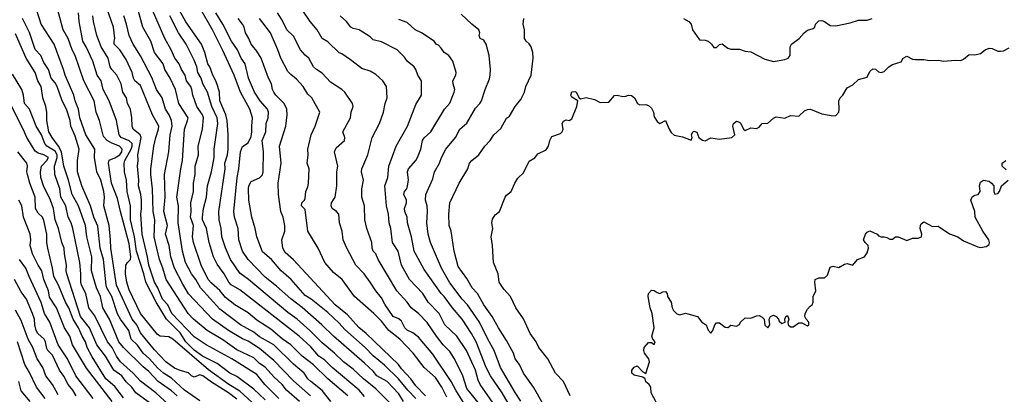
# Model space of a CAD drawing. Header units: metres. Extents: x -51132 to -49532, y -231222 to -229437.
# Tile 61 of 256: x -50578 to -50404, y -230840 to -230774. Entities that reach past the tile are written whole.
import ezdxf

# ---------------------------------------------------------------- set-up
doc = ezdxf.new("R2010")
doc.units = ezdxf.units.M
doc.layers.add('CONTOUR_INDEX', color=1, linetype='Continuous')
doc.layers.add('CONTOUR_INTER', color=3, linetype='Continuous')

msp = doc.modelspace()

# ---------------------------------------------------------------- linework, layer by layer
at = {"layer": 'CONTOUR_INDEX'}
for points, elevation in [([(-50511.88, -230842.26), (-50515.08, -230839.03), (-50517.28, -230837.26), (-50519.08, -230835.57), (-50520.81, -230834.26), (-50522.36, -230832.76), (-50524.58, -230830.93), (-50526.73, -230828.76), (-50528.95, -230826.76), (-50530.58, -230825.59), (-50537.54, -230819.76), (-50539.08, -230818.63), (-50540.72, -230816.26), (-50541.58, -230814.2), (-50542.22, -230812.26), (-50542.34, -230810.76), (-50542.71, -230809.26), (-50542.75, -230807.76), (-50541.67, -230800.26), (-50541.68, -230799.26), (-50541.22, -230797.76), (-50541.1, -230796.76), (-50541.14, -230794.26), (-50541.32, -230791.76), (-50541.52, -230790.76), (-50542.58, -230788.29), (-50542.65, -230786.76), (-50542.91, -230785.76), (-50543.26, -230784.76), (-50543.81, -230783.76), (-50544.32, -230782.26), (-50544.68, -230781.76), (-50545.21, -230779.76), (-50545.83, -230778.26), (-50548.58, -230774.35), (-50550.3, -230771.26)], 70), ([(-50528.58, -230841.25), (-50530.87, -230839.26), (-50531.59, -230838.26), (-50533.08, -230836.93), (-50534.58, -230835.23), (-50535.58, -230834.6), (-50536.58, -230833.59), (-50539.58, -230832.14), (-50542.08, -230830.39), (-50544.82, -230828.76), (-50547.23, -230826.76), (-50548.14, -230825.76), (-50552.06, -230819.76), (-50552.6, -230817.76), (-50553.2, -230816.26), (-50554.13, -230812.26), (-50554.05, -230809.26), (-50554.32, -230807.76), (-50554.47, -230803.76), (-50554.74, -230801.26), (-50554.75, -230800.26), (-50554.19, -230796.26), (-50553.86, -230794.76), (-50553.36, -230793.26), (-50553.34, -230792.76), (-50554.47, -230790.76), (-50556.58, -230785.57), (-50557.58, -230784.72), (-50557.81, -230784.26), (-50558, -230783.26), (-50559.08, -230780.98), (-50560.21, -230779.26), (-50561.21, -230778.26), (-50561.22, -230777.76), (-50561.05, -230777.26), (-50561.33, -230775.26), (-50562.56, -230771.76)], 65), ([(-50498.57, -230843.26), (-50501.03, -230839.26), (-50501.82, -230837.76), (-50505.08, -230832.93), (-50507.58, -230829.91), (-50508.58, -230829.17), (-50509.58, -230828.72), (-50510.01, -230828.26), (-50510.58, -230827.09), (-50511.08, -230826.72), (-50512.08, -230826.28), (-50513.48, -230824.26), (-50514.08, -230823.02), (-50515.09, -230821.76), (-50516.08, -230820.23), (-50517.18, -230818.76), (-50518.61, -230817.26), (-50520.21, -230814.26), (-50520.86, -230812.76), (-50521.06, -230811.26), (-50521.49, -230809.76), (-50521.64, -230808.26), (-50522.06, -230807.76), (-50522.77, -230807.26), (-50522.98, -230806.76), (-50522.93, -230806.26), (-50522.27, -230805.26), (-50521.96, -230803.26), (-50521.97, -230800.76), (-50521.8, -230799.76), (-50522.4, -230797.26), (-50522.08, -230796.54), (-50520.6, -230795.26), (-50520.56, -230794.76), (-50520.9, -230793.76), (-50519.59, -230791.26), (-50519.43, -230790.26), (-50519.1, -230789.26), (-50519.23, -230788.76), (-50520.58, -230786.75), (-50521.08, -230786.27), (-50523.08, -230785), (-50524.58, -230783.39), (-50525.58, -230782.76), (-50526.07, -230782.26), (-50526.9, -230780.76), (-50527.58, -230780.2), (-50528.37, -230779.26), (-50529.58, -230776.85), (-50530.81, -230775.76), (-50531.58, -230774.06), (-50532.42, -230772.76)], 75), ([(-50546.08, -230841.16), (-50548.82, -230839.26), (-50551.08, -230837.14), (-50552.5, -230836.26), (-50553.58, -230835.36), (-50554.96, -230833.76), (-50556.1, -230832.76), (-50557.08, -230831.34), (-50558.18, -230830.26), (-50558.63, -230828.76), (-50560.07, -230826.76), (-50560.58, -230825.8), (-50561.59, -230822.76), (-50562.46, -230821.26), (-50562.62, -230820.76), (-50563.07, -230816.26), (-50563.64, -230814.26), (-50564.08, -230810.34), (-50564.77, -230808.76), (-50565.35, -230806.76), (-50566.91, -230803.26), (-50567.64, -230800.76), (-50567.63, -230798.76), (-50567.38, -230796.76), (-50568.08, -230794.51), (-50568.81, -230792.76), (-50568.97, -230791.76), (-50569.61, -230789.76), (-50570.36, -230788.26), (-50571.23, -230785.76), (-50571.58, -230785.08), (-50572.28, -230784.26), (-50572.77, -230782.76), (-50573.58, -230781.49), (-50574.09, -230780.26), (-50575.08, -230779.2), (-50576.08, -230776.23), (-50577.32, -230773.76)], 60), ([(-50485.61, -230841.76), (-50487.34, -230838.76), (-50489.08, -230836.26), (-50489.81, -230834.76), (-50490.54, -230833.76), (-50490.87, -230832.76), (-50492.08, -230830.51), (-50493.52, -230828.26), (-50494.59, -230826.26), (-50496.08, -230824.22), (-50497.22, -230822.26), (-50498.13, -230821.26), (-50499.08, -230819.6), (-50500.58, -230817.49), (-50501.32, -230814.76), (-50501.85, -230811.26), (-50502.18, -230810.26), (-50502.24, -230808.26), (-50502.06, -230806.26), (-50500.44, -230802.76), (-50498.9, -230800.26), (-50498.58, -230799.25), (-50498.18, -230798.76), (-50496.99, -230797.76), (-50495.88, -230796.26), (-50494.96, -230795.26), (-50494.34, -230794.26), (-50493.08, -230793.16), (-50492.08, -230791.31), (-50491.58, -230790.95), (-50490.58, -230789.28), (-50489.58, -230788.05), (-50488.91, -230786.76), (-50488.66, -230785.76), (-50487.76, -230783.76), (-50487.39, -230780.76), (-50487.45, -230779.76), (-50487.74, -230778.76), (-50488.08, -230778.21), (-50488.65, -230777.76), (-50488.9, -230777.26), (-50488.95, -230775.76), (-50489.18, -230774.76), (-50489.04, -230773.76)], 80), ([(-50460.93, -230773.76), (-50459.98, -230774.26), (-50459.59, -230774.76), (-50459.31, -230775.76), (-50458.08, -230777.49), (-50457.08, -230777.57), (-50456.58, -230777.73), (-50455.97, -230778.26), (-50455.58, -230778.84), (-50455.08, -230778.88), (-50454.58, -230778.34), (-50454.08, -230778.23), (-50453.08, -230778.97), (-50452.58, -230779.18), (-50451.08, -230779.16), (-50450.08, -230779.52), (-50449.08, -230779.63), (-50446.58, -230780.9), (-50445.08, -230781.36), (-50443.08, -230780.98), (-50442.47, -230780.76), (-50442.14, -230780.26), (-50442.15, -230778.76), (-50441.88, -230778.26), (-50440.56, -230777.26), (-50439.69, -230776.26), (-50439.08, -230775.8), (-50438.08, -230775.49), (-50437.76, -230775.26), (-50437.65, -230774.76), (-50437.08, -230774.14), (-50436.58, -230774.1), (-50436.1, -230774.26), (-50435.08, -230774.97), (-50434.08, -230775.02), (-50431.58, -230774.51), (-50430.08, -230774.02), (-50428.58, -230774.07), (-50427.7, -230773.76)], 80), ([(-50561.56, -230841.26), (-50566.08, -230835.38), (-50568.51, -230831.26), (-50569.03, -230829.76), (-50569.96, -230828.26), (-50571.37, -230824.76), (-50572.58, -230822.86), (-50572.78, -230821.76), (-50573.59, -230819.76), (-50573.95, -230818.26), (-50574.59, -230817.26), (-50575.56, -230815.26), (-50575.98, -230813.76), (-50575.86, -230812.76), (-50575.99, -230811.76), (-50577.19, -230808.76), (-50577.44, -230806.76), (-50577.98, -230805.76)], 55), ([(-50575.99, -230841.26), (-50577.58, -230839.42), (-50578, -230837.76)], 50)]:
    msp.add_lwpolyline(points, dxfattribs=dict(at, elevation=elevation))
at = {"layer": 'CONTOUR_INTER'}
for points, elevation in [([(-50539.58, -230840.85), (-50541.08, -230839.72), (-50544.08, -230837.88), (-50545.58, -230836.75), (-50546.08, -230836.59), (-50547.08, -230836.99), (-50547.58, -230836.75), (-50548.08, -230836.2), (-50549.58, -230835.82), (-50550.58, -230835.37), (-50552.08, -230834.31), (-50554.08, -230832.18), (-50556.58, -230829.16), (-50557.2, -230827.76), (-50558.01, -230826.76), (-50560.81, -230820.76), (-50561.8, -230814.26), (-50561.82, -230812.76), (-50562.08, -230810.26), (-50563.03, -230806.76), (-50562.91, -230805.26), (-50563, -230804.26), (-50563.52, -230802.26), (-50564.23, -230800.76), (-50564.68, -230798.26), (-50564.6, -230796.76), (-50566.17, -230794.26), (-50567.24, -230791.26), (-50567.48, -230789.76), (-50568.06, -230788.26), (-50568.28, -230787.26), (-50569.83, -230783.76), (-50570.09, -230782.76), (-50571.78, -230778.26), (-50574.05, -230774.76), (-50576.43, -230767.26)], 61), ([(-50535.48, -230842.76), (-50539.08, -230839.47), (-50541, -230838.26), (-50544.58, -230835.71), (-50550.88, -230830.26), (-50551.58, -230829.89), (-50553.08, -230829.78), (-50553.58, -230829.49), (-50556.53, -230825.76), (-50558.58, -230821.61), (-50558.99, -230820.26), (-50559.19, -230818.76), (-50559.13, -230817.26), (-50558.83, -230816.76), (-50558.31, -230816.26), (-50558.27, -230815.76), (-50558.58, -230813.46), (-50560.1, -230807.76), (-50560.58, -230805.46), (-50561.64, -230802.76), (-50562.19, -230799.26), (-50562.08, -230798.73), (-50561.08, -230798.31), (-50560.22, -230797.76), (-50559.86, -230797.26), (-50559.77, -230796.76), (-50560.24, -230796.26), (-50561.58, -230795.75), (-50562.43, -230795.26), (-50563.08, -230794.55), (-50563.76, -230791.76), (-50564.36, -230790.26), (-50564.69, -230788.26), (-50566.52, -230784.76), (-50568.08, -230780.26), (-50568.62, -230779.26), (-50569.3, -230777.26), (-50570.16, -230775.76), (-50571.13, -230772.26)], 62), ([(-50534.58, -230840.98), (-50536.58, -230839.11), (-50539.58, -230836.87), (-50540.83, -230836.26), (-50543.08, -230834.6), (-50545.62, -230833.26), (-50547.08, -230832.22), (-50548.58, -230830.73), (-50549.58, -230829.17), (-50551.96, -230826.76), (-50553.81, -230823.76), (-50555.64, -230820.26), (-50555.98, -230818.76), (-50557.26, -230814.76), (-50557.6, -230812.26), (-50558.33, -230809.26), (-50558.33, -230806.76), (-50558.89, -230804.26), (-50559.01, -230802.26), (-50559.36, -230800.76), (-50559.42, -230799.26), (-50559.32, -230798.76), (-50558.22, -230796.76), (-50558.05, -230796.26), (-50558.05, -230795.76), (-50558.58, -230795.3), (-50559.94, -230794.76), (-50560.29, -230794.26), (-50560.79, -230791.76), (-50562.08, -230788.26), (-50563.15, -230786.26), (-50563.46, -230784.76), (-50564.17, -230783.76), (-50564.97, -230781.26), (-50566.12, -230778.76), (-50566.71, -230777.76), (-50567.35, -230774.26), (-50567.5, -230772.76)], 63), ([(-50532.2, -230840.76), (-50534.65, -230838.26), (-50536.08, -230836.53), (-50540.45, -230833.76), (-50545.01, -230831.26), (-50547.08, -230829.85), (-50551.06, -230825.76), (-50551.77, -230824.26), (-50552.67, -230823.26), (-50553.48, -230821.26), (-50554.07, -230820.26), (-50555.09, -230817.26), (-50555.3, -230815.76), (-50556.24, -230811.76), (-50556.5, -230808.26), (-50556.37, -230807.26), (-50556.4, -230805.76), (-50556.51, -230804.76), (-50556.9, -230803.26), (-50556.85, -230802.26), (-50557.1, -230799.76), (-50556.97, -230798.76), (-50557.04, -230797.76), (-50556.46, -230794.76), (-50556.62, -230794.26), (-50557.82, -230793.26), (-50558.04, -230792.76), (-50558.06, -230791.26), (-50558.31, -230789.76), (-50558.82, -230788.76), (-50559.02, -230787.76), (-50559.66, -230786.76), (-50559.94, -230785.26), (-50560.75, -230783.76), (-50561.62, -230782.76), (-50561.9, -230782.26), (-50562.24, -230780.76), (-50563.49, -230778.76), (-50564.27, -230776.76), (-50564.86, -230774.26), (-50564.94, -230773.26)], 64), ([(-50526.62, -230840.26), (-50529.58, -230837.61), (-50533.08, -230834.04), (-50535.58, -230831.91), (-50537.58, -230830.66), (-50538.58, -230830.21), (-50541.08, -230828.77), (-50543.86, -230826.76), (-50548.08, -230822.31), (-50549.08, -230820.6), (-50550.55, -230817.76), (-50551.21, -230815.76), (-50551.51, -230813.76), (-50552.17, -230811.76), (-50551.81, -230810.26), (-50552.42, -230807.76), (-50552.19, -230805.26), (-50552.31, -230801.26), (-50551.59, -230797.26), (-50551.35, -230794.26), (-50550.97, -230792.76), (-50551.09, -230791.76), (-50551.51, -230790.76), (-50552.18, -230789.76), (-50552.74, -230787.76), (-50553.74, -230786.26), (-50554.58, -230784.13), (-50556.58, -230780.31), (-50557.87, -230778.26), (-50558.58, -230776.76), (-50559.02, -230774.76), (-50559.5, -230773.26)], 66), ([(-50523.06, -230841.26), (-50524.58, -230839.35), (-50526.58, -230837.73), (-50527.07, -230837.26), (-50527.71, -230836.26), (-50529.58, -230834.68), (-50533.08, -230831.31), (-50535.58, -230829.88), (-50536.58, -230829.04), (-50538.93, -230827.76), (-50542.58, -230825.02), (-50546.01, -230821.26), (-50546.83, -230819.76), (-50547.6, -230818.76), (-50548.64, -230816.76), (-50549.18, -230814.76), (-50549.95, -230809.76), (-50549.88, -230806.76), (-50550.14, -230805.26), (-50549.48, -230800.26), (-50549.14, -230798.76), (-50548.83, -230793.26), (-50548.25, -230791.76), (-50548.17, -230791.26), (-50549.81, -230788.76), (-50550.37, -230786.26), (-50551.34, -230784.26), (-50552.26, -230782.76), (-50552.58, -230781.76), (-50554.08, -230779.77), (-50554.75, -230777.76), (-50556.12, -230775.26), (-50556.95, -230772.26)], 67), ([(-50520.01, -230840.26), (-50523.58, -230837.3), (-50526.08, -230834.82), (-50528.06, -230833.26), (-50530.07, -230831.26), (-50531.58, -230830.21), (-50533.58, -230828.52), (-50536.08, -230826.91), (-50537.58, -230825.66), (-50539.92, -230824.26), (-50541.58, -230822.95), (-50542.58, -230821.73), (-50544.08, -230820.44), (-50544.61, -230819.76), (-50545.87, -230817.26), (-50547.2, -230813.26), (-50547.38, -230812.26), (-50547.25, -230810.26), (-50547.77, -230808.76), (-50547.62, -230807.76), (-50547.69, -230806.26), (-50547.25, -230804.26), (-50547.22, -230802.76), (-50546.91, -230801.26), (-50546.95, -230799.76), (-50546.34, -230797.76), (-50546.38, -230796.26), (-50545.66, -230793.26), (-50545.45, -230791.26), (-50545.62, -230790.76), (-50546.65, -230789.26), (-50547.36, -230787.26), (-50547.51, -230786.26), (-50547.72, -230785.76), (-50548.46, -230784.76), (-50548.7, -230783.76), (-50549.33, -230782.76), (-50549.76, -230781.76), (-50550.52, -230780.76), (-50551.18, -230779.26), (-50552.3, -230777.26), (-50554.42, -230772.26)], 68), ([(-50517.08, -230840.41), (-50518.03, -230839.26), (-50522.77, -230835.26), (-50524.08, -230833.99), (-50525.13, -230833.26), (-50526.58, -230831.66), (-50528.62, -230829.76), (-50539.08, -230821.57), (-50540.58, -230820.72), (-50541.01, -230820.26), (-50541.83, -230818.76), (-50543.08, -230817.08), (-50543.68, -230815.76), (-50544.46, -230813.26), (-50544.96, -230810.76), (-50545.61, -230809.26), (-50545.64, -230808.76), (-50545.48, -230807.26), (-50544.93, -230805.26), (-50544.76, -230803.26), (-50544.06, -230800.76), (-50543.56, -230798.26), (-50543.57, -230796.76), (-50542.95, -230792.26), (-50543.05, -230791.26), (-50544.01, -230789.26), (-50544.76, -230786.76), (-50545.55, -230785.26), (-50545.86, -230784.26), (-50546.45, -230783.26), (-50546.63, -230782.26), (-50547.08, -230781.12), (-50548.54, -230778.26), (-50549.87, -230776.26), (-50551.37, -230773.26)], 69), ([(-50510.21, -230841.26), (-50511.08, -230839.94), (-50513.11, -230837.76), (-50514.91, -230836.76), (-50515.58, -230835.9), (-50517.08, -230834.49), (-50522.58, -230829.77), (-50524.6, -230827.76), (-50528.08, -230824.71), (-50530.08, -230823.19), (-50532.58, -230820.92), (-50534.58, -230819.37), (-50537.61, -230816.26), (-50538.61, -230814.76), (-50539.24, -230812.76), (-50539.35, -230810.76), (-50539.98, -230808.76), (-50540.09, -230807.76), (-50539.51, -230801.76), (-50539.23, -230800.26), (-50538.96, -230797.26), (-50538.58, -230796.29), (-50537.58, -230795.7), (-50537.08, -230794.53), (-50536.92, -230793.76), (-50536.96, -230792.76), (-50536.83, -230791.26), (-50537.3, -230789.76), (-50538.93, -230786.76), (-50540.06, -230783.76), (-50542.09, -230779.26), (-50543.9, -230775.76), (-50546.19, -230771.76)], 71), ([(-50508.08, -230840.72), (-50509.47, -230839.26), (-50511.12, -230837.26), (-50513.58, -230834.85), (-50515.58, -230833.24), (-50517, -230831.76), (-50520.58, -230828.58), (-50521.58, -230827.45), (-50523.58, -230825.61), (-50526.48, -230823.26), (-50527.58, -230822.56), (-50530, -230819.76), (-50531.8, -230818.26), (-50533.48, -230816.26), (-50535.08, -230814.86), (-50536.06, -230812.26), (-50536.34, -230810.76), (-50536.95, -230808.76), (-50537.48, -230805.76), (-50537.51, -230803.76), (-50537.45, -230803.26), (-50537.08, -230802.51), (-50535.58, -230801.87), (-50535.08, -230801.29), (-50534.93, -230800.76), (-50534.92, -230797.26), (-50535.13, -230795.26), (-50534.49, -230793.76), (-50534.44, -230792.26), (-50534.08, -230791.26), (-50534.01, -230790.26), (-50534.21, -230789.76), (-50535.5, -230788.26), (-50536.48, -230786.76), (-50537.54, -230784.26), (-50538.14, -230781.76), (-50538.8, -230780.76), (-50539.46, -230779.26), (-50540.53, -230777.76), (-50542.05, -230774.76), (-50543.31, -230772.76)], 72), ([(-50496.85, -230841.76), (-50499.08, -230838.99), (-50499.76, -230836.76), (-50501.27, -230833.76), (-50502.08, -230832.47), (-50503.24, -230831.26), (-50504.42, -230829.76), (-50506.08, -230827.34), (-50507.59, -230825.76), (-50508.9, -230824.76), (-50509.6, -230823.76), (-50511.38, -230821.76), (-50514.67, -230816.26), (-50515.1, -230815.26), (-50515.58, -230814.76), (-50515.77, -230814.26), (-50515.81, -230813.26), (-50516.71, -230810.76), (-50517.07, -230809.26), (-50517.08, -230806.76), (-50517.56, -230805.26), (-50517.6, -230804.76), (-50517.59, -230803.76), (-50517.27, -230802.26), (-50517.61, -230800.76), (-50517.56, -230800.26), (-50516.52, -230797.76), (-50515.77, -230794.76), (-50514.45, -230792.26), (-50513.73, -230790.26), (-50513.46, -230788.76), (-50513.09, -230787.76), (-50513.24, -230785.76), (-50513.86, -230784.76), (-50515.08, -230783.64), (-50516.08, -230783.01), (-50517.58, -230782.57), (-50519.58, -230781.01), (-50521.08, -230780), (-50521.58, -230779.8), (-50523.58, -230777.89), (-50524.58, -230777.26), (-50525.46, -230775.76), (-50526.66, -230774.26), (-50528, -230772.26)], 76), ([(-50493.64, -230842.76), (-50496.72, -230838.26), (-50497.08, -230837.49), (-50497.57, -230835.76), (-50499.14, -230832.26), (-50500.86, -230829.76), (-50502.98, -230827.76), (-50503.98, -230825.76), (-50505.86, -230823.76), (-50506.82, -230822.26), (-50509.19, -230819.76), (-50510.57, -230817.26), (-50511.19, -230814.76), (-50512.17, -230813.26), (-50512.44, -230810.76), (-50512.76, -230809.76), (-50512.89, -230808.26), (-50513.25, -230806.76), (-50513.55, -230803.26), (-50512.99, -230801.76), (-50512.8, -230799.76), (-50511.53, -230796.26), (-50509.54, -230792.76), (-50508.08, -230788.91), (-50507.08, -230787.26), (-50507.08, -230784.74), (-50507.73, -230783.76), (-50508.04, -230782.76), (-50508.36, -230782.26), (-50509.56, -230781.26), (-50510.08, -230780.56), (-50511.36, -230779.26), (-50514.08, -230777.88), (-50515.58, -230777.51), (-50516.08, -230776.99), (-50518.02, -230775.76), (-50519.08, -230775.51), (-50519.52, -230775.26), (-50520.26, -230774.26), (-50521.39, -230773.26)], 77), ([(-50489.58, -230841.21), (-50490.58, -230839.67), (-50493.13, -230835.26), (-50494.27, -230832.26), (-50495.39, -230830.26), (-50496.85, -230827.26), (-50498.95, -230824.26), (-50499.93, -230823.26), (-50502.08, -230820.34), (-50503.53, -230817.76), (-50505.48, -230813.26), (-50505.87, -230811.76), (-50506.15, -230809.76), (-50506.03, -230807.76), (-50506.08, -230806.76), (-50506.34, -230805.76), (-50506.28, -230804.76), (-50505.08, -230801.99), (-50504.79, -230800.76), (-50503.87, -230799.26), (-50503.56, -230798.26), (-50502.78, -230796.76), (-50501.09, -230794.76), (-50500.29, -230793.26), (-50499.08, -230792.22), (-50497.58, -230789.56), (-50496.77, -230788.76), (-50496.47, -230788.26), (-50495.87, -230786.26), (-50495.08, -230784.38), (-50494.96, -230783.76), (-50494.89, -230782.76), (-50495.17, -230780.26), (-50495.65, -230778.26), (-50496.08, -230777.58), (-50496.74, -230777.26), (-50496.93, -230776.76), (-50496.78, -230776.26), (-50496.95, -230775.76), (-50498.22, -230774.76), (-50500.08, -230772.98)], 79), ([(-50506.35, -230840.26), (-50508.08, -230838.53), (-50508.92, -230837.26), (-50510.58, -230835.51), (-50511.11, -230834.76), (-50516.82, -230829.26), (-50518.08, -230828.22), (-50520.08, -230826), (-50522.28, -230824.26), (-50529.58, -230816.28), (-50531.08, -230814.98), (-50531.47, -230814.26), (-50531.65, -230812.76), (-50531.15, -230811.26), (-50531.13, -230810.26), (-50531.44, -230808.76), (-50531.83, -230807.76), (-50532.26, -230804.76), (-50532.32, -230802.76), (-50531.76, -230799.26), (-50532.05, -230796.26), (-50530.94, -230792.76), (-50530.73, -230790.76), (-50530.77, -230789.76), (-50531.28, -230788.76), (-50532.72, -230787.26), (-50533.05, -230786.76), (-50533.3, -230786.26), (-50533.48, -230785.26), (-50534.04, -230784.26), (-50535.33, -230780.76), (-50536.08, -230779.52), (-50537.05, -230778.26), (-50537.46, -230777.26), (-50538.05, -230776.26), (-50538.31, -230775.26), (-50538.57, -230774.76), (-50539.33, -230773.76)], 73), ([(-50502.58, -230840.5), (-50503.46, -230838.76), (-50504.58, -230837.07), (-50506.61, -230835.26), (-50508.55, -230832.76), (-50510.88, -230830.26), (-50512.83, -230828.76), (-50514.08, -230827.14), (-50515.43, -230825.76), (-50518.87, -230822.76), (-50521.05, -230819.76), (-50522.58, -230818.55), (-50524.1, -230816.76), (-50525.28, -230814.26), (-50527.06, -230811.26), (-50527.58, -230807.4), (-50528.19, -230806.76), (-50528.13, -230806.26), (-50527.67, -230805.76), (-50527.58, -230805.47), (-50527.44, -230804.26), (-50527.08, -230803.41), (-50526.98, -230802.76), (-50526.86, -230800.26), (-50527.21, -230799.26), (-50527.02, -230797.76), (-50527.1, -230796.76), (-50526.49, -230794.26), (-50525.8, -230792.76), (-50524.95, -230790.26), (-50526.39, -230787.76), (-50527.08, -230787.12), (-50527.91, -230785.76), (-50529.08, -230784.43), (-50530.08, -230783.65), (-50530.58, -230783.07), (-50531.84, -230780.76), (-50532.35, -230779.26), (-50533.65, -230776.26), (-50535.61, -230773.76)], 74), ([(-50491.39, -230842.26), (-50492.88, -230839.76), (-50494.89, -230836.76), (-50495.67, -230835.26), (-50497.45, -230830.76), (-50498.26, -230829.26), (-50499.88, -230826.76), (-50501.63, -230824.76), (-50503.06, -230822.76), (-50503.58, -230822.24), (-50506.58, -230818), (-50508.34, -230814.76), (-50508.81, -230812.26), (-50509.51, -230809.76), (-50509.57, -230808.76), (-50509.99, -230807.76), (-50510.05, -230807.26), (-50509.71, -230806.26), (-50509.68, -230805.76), (-50510.16, -230804.76), (-50510.05, -230804.26), (-50509.64, -230803.76), (-50509.52, -230803.26), (-50509.36, -230802.26), (-50509.55, -230800.76), (-50509.37, -230800.26), (-50508.08, -230798.79), (-50507.79, -230798.26), (-50507.2, -230796.76), (-50506.9, -230795.26), (-50506.58, -230794.77), (-50505.41, -230793.76), (-50503.03, -230789.76), (-50502.08, -230788.7), (-50501.31, -230786.76), (-50501.18, -230786.26), (-50501.5, -230785.26), (-50501.53, -230784.76), (-50501.01, -230783.76), (-50500.95, -230783.26), (-50501.55, -230781.26), (-50502.27, -230780.26), (-50503.08, -230779.73), (-50503.58, -230778.99), (-50504.08, -230778.46), (-50504.46, -230778.26), (-50504.86, -230777.76), (-50507.08, -230776.28), (-50508.2, -230775.76), (-50509.58, -230774.45), (-50511.08, -230773.9)], 78), ([(-50550.08, -230840.28), (-50551.08, -230839.39), (-50553.47, -230837.76), (-50555.08, -230836.01), (-50556.08, -230835.19), (-50559.58, -230831.77), (-50560.38, -230830.76), (-50562.04, -230826.76), (-50563.18, -230824.76), (-50563.62, -230822.76), (-50564.33, -230821.26), (-50565.19, -230818.26), (-50565.15, -230815.76), (-50565.98, -230812.26), (-50566.23, -230810.26), (-50567.5, -230806.76), (-50568.6, -230804.76), (-50569.24, -230802.26), (-50570.05, -230799.76), (-50570.47, -230797.26), (-50571, -230796.26), (-50572.12, -230794.76), (-50572.69, -230793.76), (-50573.05, -230791.76), (-50573.07, -230790.26), (-50573.25, -230789.26), (-50573.78, -230787.76), (-50574.07, -230785.76), (-50574.62, -230784.76), (-50575.08, -230783.28), (-50576.67, -230780.76), (-50578.58, -230776.45)], 59), ([(-50480.86, -230840.26), (-50482.08, -230837.74), (-50483.49, -230836.26), (-50484.81, -230833.76), (-50486.39, -230831.76), (-50486.84, -230830.76), (-50487.9, -230829.26), (-50489.08, -230826.7), (-50490.44, -230824.76), (-50491.37, -230822.76), (-50492.58, -230821.45), (-50493.36, -230820.26), (-50493.56, -230818.76), (-50494.36, -230816.76), (-50494.53, -230813.76), (-50494.79, -230812.26), (-50494.52, -230810.76), (-50494.66, -230809.76), (-50494.58, -230809.1), (-50494.08, -230808.37), (-50493.32, -230807.76), (-50492.33, -230805.26), (-50492.08, -230804.91), (-50491.25, -230804.26), (-50490.63, -230802.76), (-50490.08, -230801.9), (-50489.08, -230800.95), (-50488.08, -230798.92), (-50487.08, -230798.29), (-50486.58, -230797.6), (-50485.08, -230796.92), (-50484.67, -230796.26), (-50484.44, -230795.26), (-50484.08, -230794.53), (-50482.58, -230794.02), (-50482.28, -230793.76), (-50482.14, -230793.26), (-50482.27, -230792.26), (-50482.08, -230791.84), (-50481.58, -230791.63), (-50481.08, -230791.73), (-50480.58, -230791.44), (-50479.7, -230789.26), (-50479.51, -230788.26), (-50480.58, -230787.65), (-50480.76, -230787.26), (-50480.58, -230786.7), (-50480.08, -230786.6), (-50479.8, -230786.76), (-50479.3, -230787.76), (-50479.08, -230787.92), (-50478.08, -230787.66), (-50476.58, -230788.01), (-50475.58, -230788.55), (-50474.08, -230788.49), (-50473.08, -230787.34), (-50472.58, -230787.29), (-50471.58, -230787.48), (-50471.08, -230787.47), (-50470.58, -230787.28), (-50470.08, -230787.3), (-50469.57, -230787.76), (-50469.01, -230788.76), (-50468.58, -230788.99), (-50467.58, -230788.9), (-50467.08, -230789.11), (-50466.58, -230789.55), (-50466.23, -230790.26), (-50466.08, -230791.06), (-50465.58, -230791.89), (-50465.08, -230792.26), (-50464.07, -230791.76), (-50463.46, -230793.26), (-50463.08, -230793.86), (-50462.58, -230794.3), (-50461.08, -230794.64), (-50459.58, -230795.22), (-50459.37, -230794.76), (-50459.48, -230794.26), (-50459.3, -230793.76), (-50459.08, -230793.61), (-50458.58, -230793.79), (-50458.23, -230794.76), (-50457.58, -230795.23), (-50457.08, -230795.33), (-50456.08, -230794.8), (-50454.58, -230795), (-50452.41, -230794.76), (-50451.87, -230794.26), (-50452.2, -230792.76), (-50452.12, -230792.26), (-50451.58, -230791.83), (-50451.08, -230792.01), (-50450.8, -230792.26), (-50450.34, -230793.26), (-50450.08, -230793.5), (-50449.08, -230793.04), (-50448.08, -230793.12), (-50447.58, -230792.89), (-50447.08, -230792.24), (-50446.08, -230792.21), (-50445.08, -230791.33), (-50444.58, -230791.07), (-50443.08, -230791.3), (-50442.08, -230790.88), (-50440.58, -230790.99), (-50439.58, -230790.03), (-50439.08, -230789.79), (-50438.56, -230789.76), (-50436.58, -230790.54), (-50434.58, -230790.93), (-50434.08, -230790.86), (-50433.58, -230790.27), (-50433.47, -230789.76), (-50433.58, -230788.25), (-50433.35, -230787.76), (-50432.87, -230787.26), (-50432.08, -230785.98), (-50431.08, -230785.43), (-50430.08, -230784.5), (-50428.58, -230784.1), (-50428.08, -230783.1), (-50427.58, -230782.6), (-50427.08, -230782.71), (-50426.58, -230783.14), (-50426.08, -230783.26), (-50425.58, -230783.08), (-50424.75, -230782.26), (-50424.08, -230781.85), (-50422.58, -230781.39), (-50422.2, -230780.76), (-50421.58, -230780.41), (-50420.58, -230780.95), (-50420.08, -230781), (-50418.58, -230780.98), (-50417.58, -230781.16), (-50416.08, -230781.09), (-50415.08, -230781.3), (-50413.08, -230781.08), (-50412.08, -230781.13), (-50411.58, -230780.91), (-50410.58, -230780.11), (-50409.58, -230780.15), (-50408.58, -230779.95), (-50407.8, -230779.26), (-50407.08, -230778.98), (-50406.58, -230779.05), (-50405.58, -230779.51), (-50405.08, -230779.52), (-50404.58, -230779.45), (-50403.58, -230778.92)], 81), ([(-50551.58, -230841.86), (-50553.85, -230839.76), (-50556.58, -230837.69), (-50557.83, -230836.26), (-50560.07, -230834.26), (-50560.79, -230833.26), (-50561.55, -230831.76), (-50562.37, -230830.76), (-50564.58, -230826.17), (-50565.63, -230824.76), (-50566.18, -230822.26), (-50566.97, -230820.76), (-50567.09, -230820.26), (-50567.04, -230818.76), (-50567.22, -230816.76), (-50568.49, -230810.76), (-50568.77, -230809.76), (-50569.28, -230808.76), (-50569.69, -230806.76), (-50570.58, -230805.24), (-50570.78, -230803.76), (-50571.63, -230801.26), (-50571.7, -230799.76), (-50571.22, -230798.26), (-50571.24, -230797.76), (-50571.58, -230797.13), (-50573.08, -230796.27), (-50573.39, -230795.76), (-50574.02, -230794.26), (-50574.91, -230792.76), (-50576.13, -230789.76), (-50576.97, -230788.76), (-50577.15, -230787.26), (-50577.45, -230786.26), (-50579.08, -230783.58)], 58), ([(-50554.58, -230841.82), (-50557.37, -230839.76), (-50558.07, -230838.76), (-50559.08, -230837.78), (-50559.86, -230836.76), (-50561.23, -230835.76), (-50562.75, -230833.26), (-50564.23, -230831.26), (-50565.52, -230828.26), (-50567.15, -230826.26), (-50569.55, -230818.76), (-50569.64, -230818.26), (-50569.57, -230817.26), (-50569.94, -230815.26), (-50569.99, -230814.26), (-50570.39, -230813.26), (-50571, -230810.76), (-50571.61, -230809.26), (-50571.86, -230807.26), (-50572.39, -230805.76), (-50573.64, -230803.26), (-50574.12, -230801.76), (-50574.18, -230800.76), (-50573.97, -230799.76), (-50573.03, -230798.76), (-50572.75, -230798.26), (-50573.56, -230797.76), (-50574.58, -230797.48), (-50575.08, -230797.17), (-50576.58, -230794.74), (-50577.2, -230793.26), (-50579.75, -230788.26)], 57), ([(-50559.58, -230840.63), (-50561.08, -230838.61), (-50562.65, -230837.26), (-50565.08, -230833.42), (-50565.97, -230831.76), (-50566.25, -230830.76), (-50566.84, -230829.76), (-50567.5, -230828.26), (-50568.44, -230826.76), (-50569.17, -230824.76), (-50569.75, -230823.76), (-50571.02, -230820.76), (-50571.81, -230819.26), (-50572.03, -230817.76), (-50572.87, -230814.26), (-50573.04, -230813.26), (-50573.06, -230811.76), (-50573.58, -230809.39), (-50573.8, -230808.76), (-50574.58, -230808.05), (-50575.04, -230807.26), (-50575.08, -230805.26), (-50576.03, -230802.76), (-50576.44, -230801.26), (-50576.55, -230800.76), (-50576.44, -230799.76), (-50576.56, -230799.26), (-50578.15, -230797.26)], 56), ([(-50404.08, -230800.46), (-50404.79, -230799.76), (-50404.77, -230799.26), (-50404.14, -230798.76)], 82), ([(-50465.29, -230842.26), (-50466.61, -230839.76), (-50466.66, -230838.76), (-50466.94, -230838.26), (-50467.58, -230837.82), (-50467.69, -230837.26), (-50468.08, -230836.98), (-50469.58, -230836.61), (-50470.02, -230836.26), (-50470, -230835.76), (-50469.58, -230835.25), (-50469.08, -230834.97), (-50468.08, -230836.02), (-50467.58, -230836.33), (-50466.92, -230834.26), (-50467.01, -230833.76), (-50467.77, -230832.76), (-50467.93, -230832.26), (-50467.85, -230831.76), (-50467.08, -230830.86), (-50466.58, -230830.86), (-50466.08, -230831.21), (-50465.89, -230830.76), (-50466.32, -230830.26), (-50466.47, -230829.76), (-50466.07, -230828.26), (-50466.46, -230825.76), (-50466.78, -230824.76), (-50467.13, -230822.76), (-50467.07, -230822.26), (-50466.58, -230821.62), (-50466.08, -230821.71), (-50465.58, -230822.08), (-50465.08, -230822.24), (-50464.58, -230821.93), (-50464.08, -230821.89), (-50463.82, -230822.26), (-50463.76, -230822.76), (-50463.07, -230823.76), (-50462.9, -230824.76), (-50462.65, -230825.26), (-50462.08, -230825.81), (-50461.58, -230826.01), (-50460.58, -230825.68), (-50458.43, -230826.26), (-50457.68, -230827.26), (-50456.92, -230827.76), (-50456.58, -230828.68), (-50456.08, -230829.25), (-50455.74, -230828.76), (-50455.42, -230827.76), (-50455.08, -230827.4), (-50454.58, -230827.38), (-50453.58, -230828.15), (-50453.08, -230828.2), (-50452.58, -230827.84), (-50451.58, -230827.99), (-50451.08, -230827.68), (-50450.9, -230827.26), (-50450.08, -230826.52), (-50449.08, -230826.56), (-50448.08, -230826.16), (-50447.58, -230826.14), (-50447.08, -230826.38), (-50446.72, -230826.76), (-50446.58, -230827.8), (-50446.08, -230828.3), (-50445.71, -230827.76), (-50445.84, -230826.76), (-50445.58, -230826.26), (-50445.08, -230826.07), (-50444.58, -230826.28), (-50444.2, -230826.76), (-50444.08, -230827.13), (-50443.58, -230827.54), (-50443.02, -230827.26), (-50443.09, -230826.76), (-50442.89, -230826.26), (-50442.58, -230826.14), (-50442.37, -230826.76), (-50442.53, -230827.26), (-50442.48, -230827.76), (-50442.08, -230828.14), (-50441.58, -230828.14), (-50440.58, -230827.39), (-50440.08, -230827.4), (-50439.08, -230827.91), (-50438.82, -230827.76), (-50438.82, -230827.26), (-50439.33, -230826.76), (-50439.52, -230826.26), (-50439.48, -230825.76), (-50439.08, -230825.02), (-50438.58, -230824.44), (-50438.27, -230824.26), (-50438.06, -230823.76), (-50438.07, -230822.76), (-50437.58, -230821.76), (-50437.81, -230820.26), (-50437.75, -230819.76), (-50437.08, -230819.45), (-50436.08, -230819.49), (-50435.58, -230818.99), (-50435.08, -230817.62), (-50434.58, -230817.4), (-50433.58, -230817.65), (-50432.58, -230817.08), (-50432.08, -230816.96), (-50431.08, -230817.22), (-50430.27, -230816.26), (-50429.03, -230815.76), (-50428.58, -230815.07), (-50428.34, -230814.26), (-50428.39, -230813.76), (-50428.93, -230813.26), (-50429.22, -230812.76), (-50428.86, -230811.76), (-50428.58, -230811.43), (-50428.08, -230811.17), (-50426.82, -230811.76), (-50426.58, -230812.07), (-50426.08, -230812.27), (-50425.58, -230812.24), (-50425.08, -230812.39), (-50424.58, -230812.68), (-50424.08, -230812.64), (-50423.58, -230812.27), (-50423.08, -230812.22), (-50421.58, -230812.87), (-50420.58, -230812.48), (-50419.58, -230812.46), (-50418.99, -230812.26), (-50418.91, -230811.76), (-50419.23, -230810.76), (-50419.2, -230810.26), (-50419.08, -230809.98), (-50418.58, -230809.57), (-50417.08, -230810.43), (-50416.08, -230810.37), (-50414.08, -230811.74), (-50412.58, -230812.25), (-50411.58, -230812.92), (-50409.08, -230813.99), (-50408.58, -230814.11), (-50407.58, -230813.92), (-50407.08, -230813.57), (-50407, -230813.26), (-50407.11, -230812.76), (-50408.22, -230811.26), (-50409.53, -230808.76), (-50409.6, -230807.76), (-50410.31, -230805.76), (-50410.08, -230805.19), (-50409.58, -230804.88), (-50409.02, -230804.76), (-50408.64, -230804.26), (-50408.78, -230803.26), (-50408.58, -230802.61), (-50408.08, -230802.28), (-50407.08, -230802.43), (-50406.64, -230802.76), (-50406.26, -230803.26), (-50406.24, -230804.26), (-50406.08, -230804.75), (-50405.58, -230804.62), (-50405.26, -230804.26), (-50404.9, -230803.26), (-50403.72, -230802.26)], 82), ([(-50564.89, -230840.76), (-50567.95, -230836.76), (-50569.4, -230833.76), (-50571.08, -230831.26), (-50572.55, -230827.26), (-50573.46, -230825.76), (-50574.08, -230823.8), (-50576.18, -230819.26), (-50576.73, -230817.76), (-50577.84, -230816.26)], 54), ([(-50567.9, -230840.26), (-50568.5, -230839.26), (-50569.32, -230838.26), (-50570.08, -230836.8), (-50570.8, -230835.76), (-50572.08, -230833.08), (-50572.9, -230832.26), (-50573.08, -230831.92), (-50573.3, -230830.76), (-50573.53, -230830.26), (-50574.63, -230829.26), (-50574.95, -230828.76), (-50575.18, -230827.76), (-50575.25, -230826.76), (-50575.57, -230825.76), (-50576.64, -230823.26), (-50577.58, -230821.93), (-50578.74, -230819.76)], 53), ([(-50571.08, -230840.07), (-50572.03, -230838.26), (-50573.24, -230836.76), (-50573.74, -230835.26), (-50574.73, -230833.76), (-50575.52, -230831.76), (-50576.35, -230830.26), (-50577.58, -230826.97), (-50578.58, -230825.18)], 52), ([(-50573.37, -230840.76), (-50574.85, -230838.76), (-50576.08, -230836.17), (-50576.94, -230834.76), (-50578.22, -230830.76)], 51)]:
    msp.add_lwpolyline(points, dxfattribs=dict(at, elevation=elevation))

doc.saveas('drawing.dxf')
